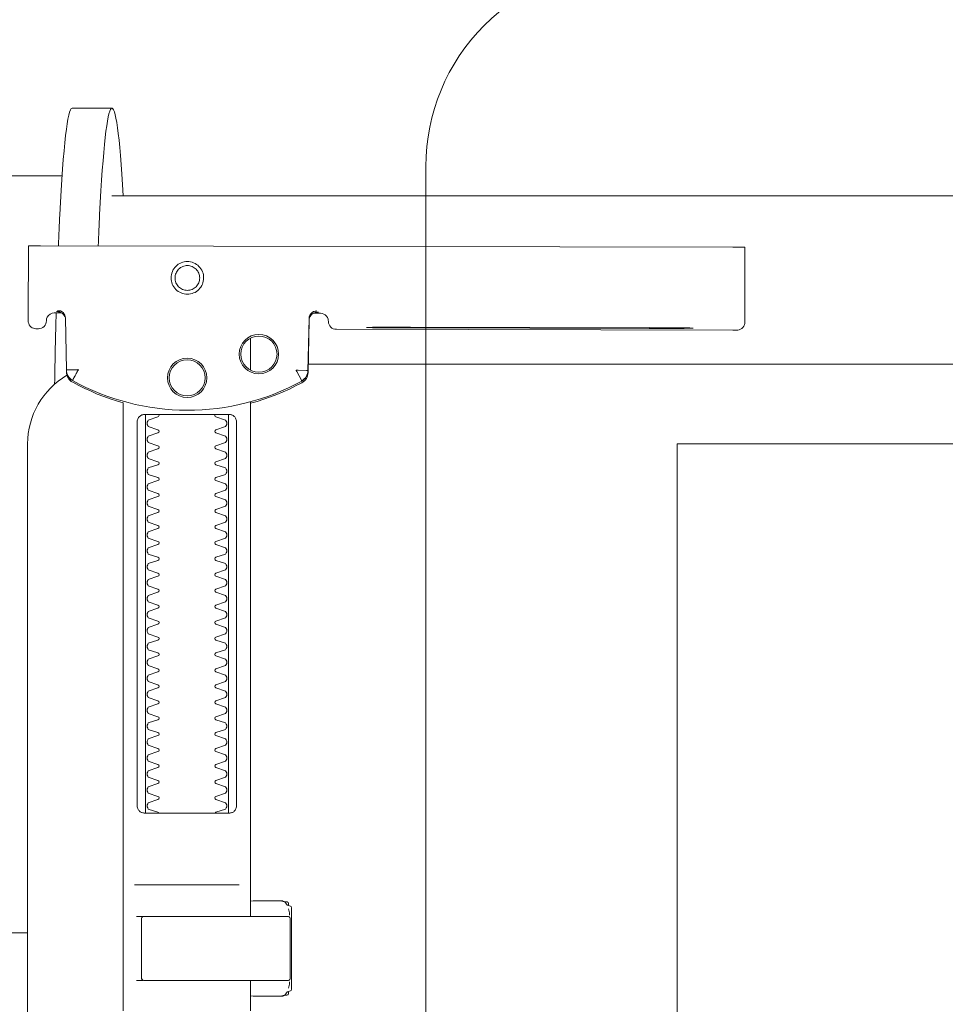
# Model space of a CAD drawing. Header units: millimetres. Extents: x 23192 to 177760, y -399809 to -79279.
# Tile 127 of 256: x 51606 to 51618, y -194665 to -194652. Entities that reach past the tile are written whole.
import ezdxf

# ---------------------------------------------------------------- set-up
doc = ezdxf.new("R2010")
doc.units = ezdxf.units.MM
doc.linetypes.add('HIDDEN2', pattern=[4.7625, 3.175, -1.5875])
doc.layers.get('0').update_dxf_attribs({"lineweight": 0})
doc.layers.add('!! 2_WYBURZENIA DO REMONTU', color=7, linetype='Continuous', lineweight=0, true_color=0x4d4d4d, plot=False)
doc.layers.add('!! wymiary osi', color=250, linetype='Continuous', lineweight=9)
doc.layers.add('!!_@ wypos sanit nd', color=7, linetype='Continuous', lineweight=0, plot=False)
doc.styles.add('TXT', font='simplex.shx')
doc.dimstyles.new('DIM50', dxfattribs={"dimscale": 5, "dimtxt": 2.5, "dimasz": 1.5, "dimexe": 0, "dimexo": 0, "dimgap": 0.5, "dimtad": 1, "dimdec": 4, "dimrnd": 0.5, "dimdsep": 46, "dimtxsty": 'TXT', "dimblk1": 'TICK1', "dimblk2": 'TICK1', "dimsah": 1, "dimcen": 0, "dimse1": 1, "dimse2": 1, "dimclrd": 1, "dimclre": 7, "dimclrt": 9, "dimadec": 0, "dimazin": 0, "dimtfac": 1, "dimtdec": 4, "dimtmove": 2, "dimatfit": 3, "dimldrblk": 'TICK1', "dimfxl": 1, "dimtolj": 1, "dimarcsym": 0})

# ---------------------------------------------------------------- blocks, each defined once
blk = doc.blocks.new('A$C351F644B')
blk.add_line((22.5, 15), (22.5, 2.5))
blk.add_arc((20, 2.5), 2.5, 270, 0)
blk = doc.blocks.new('A$Cff2eaf8b')
for points in [[(-0.18941, 0.09963), (-0.19441, 0.09963)], [(-0.19567, 0.09113), (-0.20939, 0.09113)], [(-0.18941, 0.08863), (-0.04454, 0.08863), (-0.04035, 0.08853), (-0.03617, 0.08824), (-0.032, 0.08775), (-0.02786, 0.08707), (-0.02376, 0.08619), (-0.0197, 0.08513), (-0.0157, 0.08388), (-0.01176, 0.08244), (-0.00789, 0.08082), (-0.0041, 0.07902), (-0.0004, 0.07705), (0.0032, 0.0749), (0.0067, 0.0726), (0.01009, 0.07012), (0.01337, 0.0675)], [(-0.19839, 0.08237), (-0.11148, 0.08219)], [(-0.19594, 0.07411), (-0.19609, 0.07411), (-0.19639, 0.07411), (-0.19593, 0.07402), (-0.19578, 0.07396), (-0.19564, 0.07387), (-0.19551, 0.07376), (-0.1954, 0.07363), (-0.19532, 0.07349), (-0.19526, 0.07333), (-0.19523, 0.07317)], [(-0.16479, 0.06647), (-0.16466, 0.07302), (-0.16465, 0.07318), (-0.16461, 0.07333), (-0.16454, 0.07348), (-0.16445, 0.07361), (-0.16435, 0.07373), (-0.16422, 0.07383), (-0.16409, 0.07391), (-0.16394, 0.07396), (-0.16349, 0.07404), (-0.1638, 0.07405), (-0.16395, 0.07405)], [(-0.12195, 0.07209), (-0.15195, 0.07215)], [(-0.15195, 0.07205), (-0.12195, 0.07199)], [(-0.172, 0.07079), (-0.172, 0.06674)], [(0.16493, 0.0675), (-0.16477, 0.0675)], [(-0.172, -0.01362), (-0.172, -0.00982)], [(-0.172, 0.06279), (-0.172, -0.00182)], [(-0.1852, 0.06018), (-0.1852, 0.01218)], [(-0.1748, 0.01218), (-0.1748, 0.06018)], [(-0.11847, -0.0325), (-0.11847, 0.0575), (0.11153, 0.0575), (0.11153, -0.0325)], [(-0.17342, 0.00218), (-0.18659, 0.00218)], [(-0.172, 0.00012), (-0.17167, 0.00018), (-0.1682, 0.00018), (-0.1681, 0.00018), (-0.16799, 0.00016), (-0.16789, 0.00007), (-0.16779, 0.00006), (-0.16762, 0.00005), (-0.16752, 0.00005), (-0.16741, 0.00003), (-0.1673, -0.00004), (-0.16725, -0.00018), (-0.16725, -0.00044), (-0.16711, -0.00046), (-0.16701, -0.0005), (-0.16693, -0.00056), (-0.16688, -0.0007), (-0.16688, -0.01094), (-0.16692, -0.01107), (-0.16701, -0.01115), (-0.16725, -0.0112), (-0.16725, -0.01147), (-0.16728, -0.01157), (-0.16735, -0.01164), (-0.16746, -0.01168), (-0.16762, -0.01169), (-0.16775, -0.0117), (-0.16789, -0.01172), (-0.16797, -0.01179), (-0.16807, -0.01182), (-0.1682, -0.01182), (-0.17167, -0.01182), (-0.172, -0.01177)], [(-0.16829, 0.00017), (-0.16772, 0.00003), (-0.16738, -0.00042)], [(-0.16723, -0.00083), (-0.16714, -0.00136), (-0.16713, -0.00163)], [(-0.18633, -0.00182), (-0.17526, -0.00182), (-0.17367, -0.00182)], [(-0.2, -0.00387), (-0.20939, -0.00387)], [(-0.18633, -0.00982), (-0.18551, -0.00982), (-0.18567, -0.00972), (-0.1857, -0.00962)], [(-0.16713, -0.01002), (-0.16714, -0.01028), (-0.16723, -0.01081)], [(-0.16738, -0.01122), (-0.16772, -0.01167), (-0.16829, -0.01182)]]:
    blk.add_lwpolyline(points)
for points in [[(-0.19989, 0.08236), (-0.19995, 0.07336, 0.009369), (-0.19994, 0.07293), (-0.19992, 0.07276), (-0.19986, 0.07259), (-0.19979, 0.07243), (-0.19968, 0.07229), (-0.19955, 0.07217), (-0.19941, 0.07208), (-0.19924, 0.07201), (-0.19908, 0.07197), (-0.19895, 0.07196), (-0.1988, 0.07196)], [(-0.16413, 0.07389), (-0.16324, 0.07389), (-0.16303, 0.07386), (-0.16283, 0.0738), (-0.16264, 0.07369), (-0.16249, 0.07354), (-0.16237, 0.07337), (-0.16228, 0.07317), (-0.16225, 0.07297, 0.002299), (-0.16224, 0.07285, 0.40455), (-0.16124, 0.07188), (-0.11145, 0.07178), (-0.11127, 0.07178), (-0.11111, 0.07178), (-0.111, 0.07178), (-0.11083, 0.07179), (-0.11065, 0.07183), (-0.11049, 0.0719), (-0.11033, 0.072), (-0.1102, 0.07212), (-0.11009, 0.07227), (-0.11001, 0.07243), (-0.10996, 0.07261), (-0.10995, 0.07279), (-0.10997, 0.08178), (-0.10998, 0.08217)], [(-0.19623, 0.07426), (-0.19588, 0.0742), (-0.19555, 0.07399), (-0.19533, 0.07367), (-0.19523, 0.07332), (-0.19513, 0.06676), (-0.19513, 0.0667, 0.265347), (-0.19435, 0.06544, 0.125711), (-0.17997, 0.06173, 0.125711), (-0.16558, 0.06538, 0.26954), (-0.1648, 0.06667), (-0.16467, 0.07322), (-0.16464, 0.07344), (-0.16456, 0.07365), (-0.16444, 0.07383), (-0.16428, 0.07399), (-0.1641, 0.0741), (-0.16389, 0.07417), (-0.16368, 0.0742)], [(-0.19576, 0.07395), (-0.19665, 0.07395, 0.282591), (-0.19754, 0.0734), (-0.19758, 0.07331), (-0.19761, 0.0732), (-0.19763, 0.07311), (-0.19764, 0.07296, -0.415352), (-0.19865, 0.07196)], [(-0.15993, -0.0325), (-0.17249, -0.0325, 0.405519), (-0.172, -0.032), (-0.172, -0.0313, 0.414214), (-0.1725, -0.0308), (-0.1875, -0.0308, 0.414214), (-0.188, -0.0313), (-0.188, -0.032, 0.405519), (-0.18751, -0.0325), (-0.19, -0.0325, -0.414214), (-0.2, -0.0225), (-0.2, 0.0575, -0.266001), (-0.19506, 0.06612)], [(-0.19513, 0.06651), (-0.19511, 0.06632), (-0.19509, 0.06622), (-0.19506, 0.06612), (-0.19503, 0.06602), (-0.19498, 0.06592), (-0.19493, 0.06582), (-0.19488, 0.06573), (-0.19482, 0.06564), (-0.19475, 0.06556), (-0.19468, 0.06548), (-0.1946, 0.06541), (-0.19452, 0.06535), (-0.19443, 0.06529), (-0.19434, 0.06524), (-0.19358, 0.06483), (-0.19281, 0.06445), (-0.19203, 0.0641), (-0.19125, 0.06376), (-0.19045, 0.06345), (-0.18964, 0.06316), (-0.18882, 0.06289), (-0.188, 0.06265), (-0.188, -0.01362, 0.414214)], [(-0.172, 0.0626), (-0.17117, 0.06284), (-0.17034, 0.0631), (-0.16952, 0.06339), (-0.16872, 0.0637), (-0.16792, 0.06404), (-0.16713, 0.06439), (-0.16635, 0.06477), (-0.16558, 0.06518), (-0.16557, 0.06518, 0.269546), (-0.16479, 0.06647)], [(-0.18353, 0.01118, 0.182836), (-0.18364, 0.01127), (-0.18485, 0.01168, 0.050055), (-0.185, 0.01194), (-0.185, 0.01222, 0.050055), (-0.18485, 0.01248), (-0.18364, 0.01289, 0.719897), (-0.18364, 0.01327), (-0.18485, 0.01368, 0.050055), (-0.185, 0.01394), (-0.185, 0.01422, 0.050055), (-0.18485, 0.01448), (-0.18364, 0.01489, 0.719897), (-0.18364, 0.01527), (-0.18485, 0.01568, 0.050055), (-0.185, 0.01594), (-0.185, 0.01622, 0.050055), (-0.18485, 0.01648), (-0.18364, 0.01689, 0.719897), (-0.18364, 0.01727), (-0.18485, 0.01768, 0.050055), (-0.185, 0.01794), (-0.185, 0.01822, 0.050055), (-0.18485, 0.01848), (-0.18364, 0.01889, 0.719897), (-0.18364, 0.01927), (-0.18485, 0.01968, 0.050055), (-0.185, 0.01994), (-0.185, 0.02022, 0.050055), (-0.18485, 0.02048), (-0.18364, 0.02089, 0.719897), (-0.18364, 0.02127), (-0.18485, 0.02168, 0.050055), (-0.185, 0.02194), (-0.185, 0.02222, 0.050055), (-0.18485, 0.02248), (-0.18364, 0.02289, 0.719897), (-0.18364, 0.02327), (-0.18485, 0.02368, 0.050055), (-0.185, 0.02394), (-0.185, 0.02422, 0.050055), (-0.18485, 0.02448), (-0.18364, 0.02489, 0.719897), (-0.18364, 0.02527), (-0.18485, 0.02568, 0.050055), (-0.185, 0.02594), (-0.185, 0.02622, 0.050055), (-0.18485, 0.02648), (-0.18364, 0.02689, 0.719897), (-0.18364, 0.02727), (-0.18485, 0.02768, 0.050055), (-0.185, 0.02794), (-0.185, 0.02822, 0.050055), (-0.18485, 0.02848), (-0.18364, 0.02889, 0.719897), (-0.18364, 0.02927), (-0.18485, 0.02968, 0.050055), (-0.185, 0.02994), (-0.185, 0.03022, 0.050055), (-0.18485, 0.03048), (-0.18364, 0.03089, 0.719897), (-0.18364, 0.03127), (-0.18485, 0.03168, 0.050055), (-0.185, 0.03194), (-0.185, 0.03222, 0.050055), (-0.18485, 0.03248), (-0.18364, 0.03289, 0.719897), (-0.18364, 0.03327), (-0.18485, 0.03368, 0.050055), (-0.185, 0.03394), (-0.185, 0.03422, 0.050055), (-0.18485, 0.03448), (-0.18364, 0.03489, 0.719897), (-0.18364, 0.03527), (-0.18485, 0.03568, 0.050055), (-0.185, 0.03594), (-0.185, 0.03622, 0.050055), (-0.18485, 0.03648), (-0.18364, 0.03689, 0.719897), (-0.18364, 0.03727), (-0.18485, 0.03768, 0.050055), (-0.185, 0.03794), (-0.185, 0.03822, 0.050055), (-0.18485, 0.03848), (-0.18364, 0.03889, 0.719897), (-0.18364, 0.03927), (-0.18485, 0.03968, 0.050055), (-0.185, 0.03994), (-0.185, 0.04022, 0.050055), (-0.18485, 0.04048), (-0.18364, 0.04089, 0.719897), (-0.18364, 0.04127), (-0.18485, 0.04168, 0.050055), (-0.185, 0.04194), (-0.185, 0.04222, 0.050055), (-0.18485, 0.04248), (-0.18364, 0.04289, 0.719897), (-0.18364, 0.04327), (-0.18485, 0.04368, 0.050055), (-0.185, 0.04394), (-0.185, 0.04422, 0.050055), (-0.18485, 0.04448), (-0.18364, 0.04489, 0.719897), (-0.18364, 0.04527), (-0.18485, 0.04568, 0.050055), (-0.185, 0.04594), (-0.185, 0.04622, 0.050055), (-0.18485, 0.04648), (-0.18364, 0.04689, 0.719897), (-0.18364, 0.04727), (-0.18485, 0.04768, 0.050055), (-0.185, 0.04794), (-0.185, 0.04822, 0.050055), (-0.18485, 0.04848), (-0.18364, 0.04889, 0.719897), (-0.18364, 0.04927), (-0.18485, 0.04968, 0.050055), (-0.185, 0.04994), (-0.185, 0.05022, 0.050055), (-0.18485, 0.05048), (-0.18364, 0.05089, 0.719897), (-0.18364, 0.05127), (-0.18485, 0.05168, 0.050055), (-0.185, 0.05194), (-0.185, 0.05222, 0.050055), (-0.18485, 0.05248), (-0.18364, 0.05289, 0.719897), (-0.18364, 0.05327), (-0.18485, 0.05368, 0.050055), (-0.185, 0.05394), (-0.185, 0.05422, 0.050055), (-0.18485, 0.05448), (-0.18364, 0.05489, 0.719897), (-0.18364, 0.05527), (-0.18485, 0.05568, 0.050055), (-0.185, 0.05594), (-0.185, 0.05622, 0.050055), (-0.18485, 0.05648), (-0.18364, 0.05689, 0.719897), (-0.18364, 0.05727), (-0.18485, 0.05768, 0.050055), (-0.185, 0.05794), (-0.185, 0.05822, 0.050055), (-0.18485, 0.05848), (-0.18364, 0.05889, 0.719897), (-0.18364, 0.05927), (-0.18485, 0.05968, 0.050055), (-0.185, 0.05994), (-0.185, 0.06022, 0.050055), (-0.18485, 0.06048), (-0.18364, 0.06089, 0.474594), (-0.18353, 0.06118)], [(-0.17647, 0.06118, 0.474594), (-0.17636, 0.06089), (-0.17515, 0.06048, 0.050055), (-0.175, 0.06022), (-0.175, 0.05994, 0.050055), (-0.17515, 0.05968), (-0.17636, 0.05927, 0.719897), (-0.17636, 0.05889), (-0.17515, 0.05848, 0.050055), (-0.175, 0.05822), (-0.175, 0.05794, 0.050055), (-0.17515, 0.05768), (-0.17636, 0.05727, 0.719897), (-0.17636, 0.05689), (-0.17515, 0.05648, 0.050055), (-0.175, 0.05622), (-0.175, 0.05594, 0.050055), (-0.17515, 0.05568), (-0.17636, 0.05527, 0.719897), (-0.17636, 0.05489), (-0.17515, 0.05448, 0.050055), (-0.175, 0.05422), (-0.175, 0.05394, 0.050055), (-0.17515, 0.05368), (-0.17636, 0.05327, 0.719897), (-0.17636, 0.05289), (-0.17515, 0.05248, 0.050055), (-0.175, 0.05222), (-0.175, 0.05194, 0.050055), (-0.17515, 0.05168), (-0.17636, 0.05127, 0.719897), (-0.17636, 0.05089), (-0.17515, 0.05048, 0.050055), (-0.175, 0.05022), (-0.175, 0.04994, 0.050055), (-0.17515, 0.04968), (-0.17636, 0.04927, 0.719897), (-0.17636, 0.04889), (-0.17515, 0.04848, 0.050055), (-0.175, 0.04822), (-0.175, 0.04794, 0.050055), (-0.17515, 0.04768), (-0.17636, 0.04727, 0.719897), (-0.17636, 0.04689), (-0.17515, 0.04648, 0.050055), (-0.175, 0.04622), (-0.175, 0.04594, 0.050055), (-0.17515, 0.04568), (-0.17636, 0.04527, 0.719897), (-0.17636, 0.04489), (-0.17515, 0.04448, 0.050055), (-0.175, 0.04422), (-0.175, 0.04394, 0.050055), (-0.17515, 0.04368), (-0.17636, 0.04327, 0.719897), (-0.17636, 0.04289), (-0.17515, 0.04248, 0.050055), (-0.175, 0.04222), (-0.175, 0.04194, 0.050055), (-0.17515, 0.04168), (-0.17636, 0.04127, 0.719897), (-0.17636, 0.04089), (-0.17515, 0.04048, 0.050055), (-0.175, 0.04022), (-0.175, 0.03994, 0.050055), (-0.17515, 0.03968), (-0.17636, 0.03927, 0.719897), (-0.17636, 0.03889), (-0.17515, 0.03848, 0.050055), (-0.175, 0.03822), (-0.175, 0.03794, 0.050055), (-0.17515, 0.03768), (-0.17636, 0.03727, 0.719897), (-0.17636, 0.03689), (-0.17515, 0.03648, 0.050055), (-0.175, 0.03622), (-0.175, 0.03594, 0.050055), (-0.17515, 0.03568), (-0.17636, 0.03527, 0.719897), (-0.17636, 0.03489), (-0.17515, 0.03448, 0.050055), (-0.175, 0.03422), (-0.175, 0.03394, 0.050055), (-0.17515, 0.03368), (-0.17636, 0.03327, 0.719897), (-0.17636, 0.03289), (-0.17515, 0.03248, 0.050055), (-0.175, 0.03222), (-0.175, 0.03194, 0.050055), (-0.17515, 0.03168), (-0.17636, 0.03127, 0.719897), (-0.17636, 0.03089), (-0.17515, 0.03048, 0.050055), (-0.175, 0.03022), (-0.175, 0.02994, 0.050055), (-0.17515, 0.02968), (-0.17636, 0.02927, 0.719897), (-0.17636, 0.02889), (-0.17515, 0.02848, 0.050055), (-0.175, 0.02822), (-0.175, 0.02794, 0.050055), (-0.17515, 0.02768), (-0.17636, 0.02727, 0.719897), (-0.17636, 0.02689), (-0.17515, 0.02648, 0.050055), (-0.175, 0.02622), (-0.175, 0.02594, 0.050055), (-0.17515, 0.02568), (-0.17636, 0.02527, 0.719897), (-0.17636, 0.02489), (-0.17515, 0.02448, 0.050055), (-0.175, 0.02422), (-0.175, 0.02394, 0.050055), (-0.17515, 0.02368), (-0.17636, 0.02327, 0.719897), (-0.17636, 0.02289), (-0.17515, 0.02248, 0.050055), (-0.175, 0.02222), (-0.175, 0.02194, 0.050055), (-0.17515, 0.02168), (-0.17636, 0.02127, 0.719897), (-0.17636, 0.02089), (-0.17515, 0.02048, 0.050055), (-0.175, 0.02022), (-0.175, 0.01994, 0.050055), (-0.17515, 0.01968), (-0.17636, 0.01927, 0.719897), (-0.17636, 0.01889), (-0.17515, 0.01848, 0.050055), (-0.175, 0.01822), (-0.175, 0.01794, 0.050055), (-0.17515, 0.01768), (-0.17636, 0.01727, 0.719897), (-0.17636, 0.01689), (-0.17515, 0.01648, 0.050055), (-0.175, 0.01622), (-0.175, 0.01594, 0.050055), (-0.17515, 0.01568), (-0.17636, 0.01527, 0.719897), (-0.17636, 0.01489), (-0.17515, 0.01448, 0.050055), (-0.175, 0.01422), (-0.175, 0.01394, 0.050055), (-0.17515, 0.01368), (-0.17636, 0.01327, 0.719897), (-0.17636, 0.01289), (-0.17515, 0.01248, 0.050055), (-0.175, 0.01222), (-0.175, 0.01194, 0.050055), (-0.17515, 0.01168), (-0.17636, 0.01127, 0.182836), (-0.17647, 0.01118)], [(-0.1857, -0.00202), (-0.1857, -0.00962), (-0.1857, -0.00202), (-0.18567, -0.00192), (-0.18559, -0.00184), (-0.17696, -0.00182), (-0.16725, -0.00182, -0.414214), (-0.16705, -0.00202), (-0.16705, -0.00962, -0.414214), (-0.16725, -0.00982), (-0.18543, -0.00982), (-0.18553, -0.00978), (-0.1856, -0.00962)]]:
    blk.add_lwpolyline(points, format="xyb")
for points in [[(-0.17994, 0.08038), (-0.17974, 0.08037), (-0.17954, 0.08034), (-0.17935, 0.08029), (-0.17916, 0.08022), (-0.17897, 0.08013), (-0.1788, 0.08003), (-0.17864, 0.07991), (-0.17849, 0.07978), (-0.17836, 0.07963), (-0.17824, 0.07947), (-0.17814, 0.07929), (-0.17805, 0.07911), (-0.17798, 0.07892), (-0.17793, 0.07873), (-0.17791, 0.07853), (-0.1779, 0.07833), (-0.17791, 0.07813), (-0.17794, 0.07793), (-0.17799, 0.07773), (-0.17805, 0.07754), (-0.17814, 0.07736), (-0.17824, 0.07719), (-0.17836, 0.07703), (-0.1785, 0.07688), (-0.17865, 0.07675), (-0.17881, 0.07663), (-0.17898, 0.07652), (-0.17916, 0.07644), (-0.17935, 0.07637), (-0.17955, 0.07632), (-0.17975, 0.07629), (-0.17995, 0.07628), (-0.18015, 0.07629), (-0.18035, 0.07632), (-0.18054, 0.07637), (-0.18073, 0.07644), (-0.18091, 0.07653), (-0.18109, 0.07663), (-0.18125, 0.07675), (-0.18139, 0.07689), (-0.18153, 0.07704), (-0.18165, 0.0772), (-0.18175, 0.07737), (-0.18184, 0.07755), (-0.1819, 0.07774), (-0.18195, 0.07794), (-0.18198, 0.07813), (-0.18199, 0.07834), (-0.18198, 0.07854), (-0.18195, 0.07873), (-0.1819, 0.07893), (-0.18183, 0.07912), (-0.18175, 0.0793), (-0.18164, 0.07947), (-0.18152, 0.07963), (-0.18139, 0.07978), (-0.18124, 0.07992), (-0.18108, 0.08004), (-0.18091, 0.08014), (-0.18072, 0.08022), (-0.18053, 0.08029), (-0.18034, 0.08034), (-0.18014, 0.08037)], [(-0.17994, 0.07987), (-0.17979, 0.07987), (-0.17964, 0.07984), (-0.17949, 0.07981), (-0.17935, 0.07976), (-0.17921, 0.07969), (-0.17908, 0.07961), (-0.17896, 0.07952), (-0.17885, 0.07942), (-0.17874, 0.07931), (-0.17865, 0.07918), (-0.17858, 0.07905), (-0.17851, 0.07892), (-0.17846, 0.07877), (-0.17842, 0.07862), (-0.1784, 0.07847), (-0.17839, 0.07832), (-0.1784, 0.07817), (-0.17842, 0.07802), (-0.17846, 0.07787), (-0.17851, 0.07773), (-0.17858, 0.07759), (-0.17866, 0.07746), (-0.17875, 0.07734), (-0.17885, 0.07723), (-0.17896, 0.07712), (-0.17909, 0.07703), (-0.17922, 0.07696), (-0.17935, 0.07689), (-0.1795, 0.07684), (-0.17964, 0.0768), (-0.1798, 0.07678), (-0.17995, 0.07677), (-0.1801, 0.07678), (-0.18025, 0.07681), (-0.1804, 0.07684), (-0.18054, 0.07689), (-0.18068, 0.07696), (-0.18081, 0.07704), (-0.18093, 0.07713), (-0.18104, 0.07723), (-0.18114, 0.07734), (-0.18123, 0.07747), (-0.18131, 0.0776), (-0.18138, 0.07773), (-0.18143, 0.07788), (-0.18146, 0.07803), (-0.18149, 0.07818), (-0.18149, 0.07833), (-0.18149, 0.07848), (-0.18146, 0.07863), (-0.18143, 0.07878), (-0.18137, 0.07892), (-0.18131, 0.07906), (-0.18123, 0.07919), (-0.18114, 0.07931), (-0.18104, 0.07942), (-0.18092, 0.07952), (-0.1808, 0.07962), (-0.18067, 0.07969), (-0.18053, 0.07976), (-0.18039, 0.07981), (-0.18024, 0.07985), (-0.18009, 0.07987)], [(-0.17471, 0.06118), (-0.17462, 0.06118), (-0.17454, 0.06117), (-0.17445, 0.06115), (-0.17437, 0.06113), (-0.17428, 0.06109), (-0.1742, 0.06105), (-0.17413, 0.061), (-0.17406, 0.06095), (-0.174, 0.06088), (-0.17394, 0.06081), (-0.17389, 0.06072), (-0.17384, 0.06062), (-0.17381, 0.06052), (-0.17378, 0.06041), (-0.17376, 0.06029), (-0.17376, 0.06018), (-0.17376, 0.01218), (-0.17376, 0.01206), (-0.17378, 0.01195), (-0.17381, 0.01184), (-0.17384, 0.01173), (-0.17389, 0.01164), (-0.17394, 0.01155), (-0.174, 0.01148), (-0.17406, 0.01141), (-0.17413, 0.01135), (-0.1742, 0.01131), (-0.17428, 0.01126), (-0.17437, 0.01123), (-0.17445, 0.01121), (-0.17454, 0.01119), (-0.17462, 0.01118), (-0.17471, 0.01118), (-0.18529, 0.01118), (-0.18538, 0.01118), (-0.18547, 0.01119), (-0.18555, 0.01121), (-0.18564, 0.01123), (-0.18572, 0.01126), (-0.1858, 0.01131), (-0.18587, 0.01135), (-0.18594, 0.01141), (-0.18601, 0.01148), (-0.18606, 0.01155), (-0.18612, 0.01164), (-0.18616, 0.01173), (-0.1862, 0.01184), (-0.18623, 0.01195), (-0.18624, 0.01206), (-0.18625, 0.01218), (-0.18625, 0.06018), (-0.18624, 0.06029), (-0.18623, 0.06041), (-0.1862, 0.06052), (-0.18616, 0.06062), (-0.18612, 0.06072), (-0.18606, 0.06081), (-0.18601, 0.06088), (-0.18594, 0.06095), (-0.18587, 0.061), (-0.1858, 0.06105), (-0.18572, 0.06109), (-0.18564, 0.06113), (-0.18555, 0.06115), (-0.18547, 0.06117), (-0.18538, 0.06118), (-0.18529, 0.06118)]]:
    blk.add_lwpolyline(points, close=True)
for points in [[(-0.19436, 0.06548), (-0.19435, 0.06548), (-0.19435, 0.06548), (-0.19435, 0.06548), (-0.19435, 0.06548), (-0.19435, 0.06548), (-0.19435, 0.06548), (-0.19435, 0.06548), (-0.19435, 0.06548), (-0.19435, 0.06548), (-0.19435, 0.06548), (-0.19435, 0.06548), (-0.19435, 0.06548), (-0.19435, 0.06548), (-0.19435, 0.06548), (-0.19435, 0.06548), (-0.19435, 0.06548), (-0.19435, 0.06548), (-0.19435, 0.06548), (-0.19435, 0.06549), (-0.19435, 0.06549), (-0.19435, 0.06549), (-0.19435, 0.06549), (-0.19435, 0.06549), (-0.19435, 0.06549), (-0.19435, 0.0655), (-0.19435, 0.0655), (-0.19434, 0.0655), (-0.19434, 0.06551), (-0.19434, 0.06551), (-0.19434, 0.06552), (-0.19433, 0.06552), (-0.19433, 0.06553), (-0.19433, 0.06553), (-0.19433, 0.06554), (-0.19432, 0.06554), (-0.19432, 0.06555), (-0.19432, 0.06555), (-0.19432, 0.06556), (-0.19431, 0.06556), (-0.19431, 0.06557), (-0.19431, 0.06558), (-0.1943, 0.06558), (-0.1943, 0.06559), (-0.19429, 0.0656), (-0.19429, 0.06561), (-0.19429, 0.06561), (-0.19428, 0.06562), (-0.19428, 0.06563), (-0.19427, 0.06564), (-0.19427, 0.06565), (-0.19426, 0.06566), (-0.19426, 0.06566), (-0.19425, 0.06567), (-0.19425, 0.06568), (-0.19424, 0.06569), (-0.19424, 0.0657), (-0.19423, 0.06571), (-0.19423, 0.06572), (-0.19422, 0.06573), (-0.19422, 0.06574), (-0.19421, 0.06575), (-0.1942, 0.06576), (-0.1942, 0.06578), (-0.19419, 0.06579), (-0.19419, 0.0658), (-0.19418, 0.06581), (-0.19417, 0.06582), (-0.19417, 0.06583), (-0.19416, 0.06585), (-0.19415, 0.06586), (-0.19414, 0.06588), (-0.19413, 0.06591), (-0.19411, 0.06594), (-0.1941, 0.06596), (-0.19408, 0.06599), (-0.19407, 0.06602), (-0.19405, 0.06605), (-0.19395, 0.06623), (-0.19393, 0.06626), (-0.1939, 0.06633), (-0.19388, 0.06636), (-0.19386, 0.0664), (-0.19384, 0.06643), (-0.19382, 0.06646), (-0.1938, 0.0665), (-0.19378, 0.06653), (-0.19377, 0.06657), (-0.19376, 0.06659), (-0.19375, 0.0666), (-0.19375, 0.0666), (-0.19374, 0.06662), (-0.19373, 0.06663), (-0.19372, 0.06664), (-0.19372, 0.06665), (-0.19371, 0.06666), (-0.19371, 0.06667), (-0.19371, 0.06667), (-0.1937, 0.06668), (-0.1937, 0.06668), (-0.1937, 0.06668), (-0.1937, 0.06669), (-0.1937, 0.06669), (-0.1937, 0.0667), (-0.19369, 0.06671), (-0.19369, 0.06671), (-0.19369, 0.06672), (-0.19368, 0.06672), (-0.19368, 0.06672), (-0.19368, 0.06673), (-0.19367, 0.06673), (-0.19367, 0.06674), (-0.19367, 0.06674), (-0.19366, 0.06674), (-0.19365, 0.06675), (-0.19365, 0.06675), (-0.19364, 0.06676), (-0.19364, 0.06676), (-0.19364, 0.06676), (-0.19364, 0.06677), (-0.19363, 0.06677), (-0.19363, 0.06678), (-0.19363, 0.06678), (-0.19363, 0.06678), (-0.19363, 0.06679), (-0.19363, 0.06679), (-0.19363, 0.0668), (-0.19363, 0.0668), (-0.19363, 0.06681), (-0.19364, 0.06681), (-0.19364, 0.06681), (-0.19364, 0.06682), (-0.19364, 0.06682), (-0.19364, 0.06682), (-0.19365, 0.06682), (-0.19365, 0.06682), (-0.19365, 0.06682), (-0.19365, 0.06682), (-0.19365, 0.06682), (-0.19366, 0.06682), (-0.19366, 0.06682), (-0.19366, 0.06682), (-0.19366, 0.06682), (-0.19366, 0.06682), (-0.19367, 0.06682), (-0.19367, 0.06682), (-0.19367, 0.06682), (-0.19367, 0.06682), (-0.19367, 0.06682), (-0.19368, 0.06682), (-0.19368, 0.06682), (-0.19369, 0.06682), (-0.19369, 0.06682), (-0.19369, 0.06681), (-0.1937, 0.06681), (-0.1937, 0.06681), (-0.19371, 0.06681), (-0.19371, 0.06681), (-0.19371, 0.06681), (-0.19371, 0.06681), (-0.19372, 0.0668), (-0.19372, 0.0668), (-0.19373, 0.0668), (-0.19373, 0.0668), (-0.19374, 0.0668), (-0.19374, 0.0668), (-0.19374, 0.0668), (-0.19375, 0.0668), (-0.19375, 0.06681), (-0.19376, 0.06681), (-0.19376, 0.06681), (-0.19377, 0.06681), (-0.19377, 0.06681), (-0.19377, 0.06681), (-0.19377, 0.06681), (-0.19378, 0.06681), (-0.19378, 0.06681), (-0.19378, 0.06681), (-0.19378, 0.06681), (-0.19379, 0.06681), (-0.19379, 0.06681), (-0.19379, 0.06681), (-0.19379, 0.06681), (-0.1938, 0.06681), (-0.1938, 0.06681), (-0.19381, 0.06681), (-0.19381, 0.06681), (-0.19382, 0.06681), (-0.19383, 0.06681), (-0.19383, 0.06681), (-0.19384, 0.06681), (-0.19385, 0.06681), (-0.19385, 0.06681), (-0.19386, 0.06681), (-0.19387, 0.06681), (-0.19388, 0.06681), (-0.19389, 0.06681), (-0.19389, 0.0668), (-0.1939, 0.0668), (-0.19391, 0.0668), (-0.19392, 0.0668), (-0.19397, 0.0668), (-0.19398, 0.0668), (-0.19399, 0.0668), (-0.194, 0.0668), (-0.19401, 0.0668), (-0.19402, 0.0668), (-0.19403, 0.0668), (-0.19405, 0.0668), (-0.19406, 0.0668), (-0.19407, 0.0668), (-0.19408, 0.0668), (-0.19409, 0.0668), (-0.1941, 0.0668), (-0.19412, 0.0668), (-0.19417, 0.0668), (-0.19419, 0.0668), (-0.19421, 0.0668), (-0.19424, 0.0668), (-0.19426, 0.0668), (-0.19429, 0.0668), (-0.19431, 0.0668), (-0.19433, 0.0668), (-0.19436, 0.0668), (-0.19438, 0.06679), (-0.19455, 0.06679), (-0.19457, 0.06679), (-0.19459, 0.06679), (-0.19461, 0.06679), (-0.19463, 0.06679), (-0.19464, 0.06679), (-0.19465, 0.06679), (-0.19466, 0.06679), (-0.19467, 0.06679), (-0.19468, 0.06679), (-0.19469, 0.06679), (-0.1947, 0.06679), (-0.19471, 0.06679), (-0.19472, 0.06679), (-0.19473, 0.06679), (-0.19474, 0.06679), (-0.19474, 0.06679), (-0.19475, 0.06679), (-0.19476, 0.06679), (-0.19477, 0.06679), (-0.19478, 0.06679), (-0.19479, 0.06679), (-0.1948, 0.06679), (-0.1948, 0.06679), (-0.19481, 0.06679), (-0.19482, 0.06678), (-0.19483, 0.06678), (-0.19484, 0.06678), (-0.19484, 0.06678), (-0.19485, 0.06678), (-0.19486, 0.06678), (-0.19487, 0.06678), (-0.19487, 0.06678), (-0.19488, 0.06678), (-0.19489, 0.06678), (-0.1949, 0.06678), (-0.1949, 0.06678), (-0.19491, 0.06678), (-0.19492, 0.06678), (-0.19492, 0.06678), (-0.19493, 0.06678), (-0.19494, 0.06678), (-0.19494, 0.06678), (-0.19495, 0.06678), (-0.19496, 0.06678), (-0.19496, 0.06678), (-0.19497, 0.06678), (-0.19499, 0.06678), (-0.19499, 0.06678), (-0.195, 0.06678), (-0.195, 0.06678), (-0.19501, 0.06678), (-0.19501, 0.06678), (-0.19502, 0.06678), (-0.19502, 0.06678), (-0.19503, 0.06678), (-0.19503, 0.06678), (-0.19504, 0.06678), (-0.19504, 0.06678), (-0.19505, 0.06678), (-0.19505, 0.06678), (-0.19505, 0.06678), (-0.19506, 0.06678), (-0.19506, 0.06678), (-0.19507, 0.06678), (-0.19507, 0.06678), (-0.19507, 0.06678), (-0.19508, 0.06678), (-0.19508, 0.06678), (-0.19508, 0.06678), (-0.19509, 0.06678), (-0.19509, 0.06678), (-0.19509, 0.06678), (-0.1951, 0.06678), (-0.1951, 0.06678), (-0.1951, 0.06678), (-0.19511, 0.06678), (-0.19511, 0.06678), (-0.19511, 0.06678), (-0.19511, 0.06678), (-0.19511, 0.06678), (-0.19512, 0.06678), (-0.19512, 0.06678), (-0.19512, 0.06678), (-0.19512, 0.06678), (-0.19512, 0.06678), (-0.19512, 0.06678), (-0.19513, 0.06678), (-0.19513, 0.06677), (-0.19513, 0.06677), (-0.19513, 0.06677), (-0.19513, 0.06677), (-0.19513, 0.06677), (-0.19513, 0.06677), (-0.19513, 0.06677), (-0.19513, 0.06677), (-0.19513, 0.06677), (-0.19513, 0.06677), (-0.19513, 0.06677), (-0.19513, 0.06677), (-0.19513, 0.06677), (-0.19513, 0.06677), (-0.19513, 0.06677), (-0.19513, 0.06678), (-0.19513, 0.06678), (-0.19513, 0.06678), (-0.19513, 0.06678), (-0.19513, 0.06678), (-0.19513, 0.06678), (-0.19513, 0.06678), (-0.19513, 0.06678), (-0.19513, 0.06678), (-0.19513, 0.06678), (-0.19513, 0.06678), (-0.19513, 0.06678), (-0.19513, 0.06678), (-0.19513, 0.06678), (-0.19513, 0.06678), (-0.19513, 0.06677), (-0.19513, 0.06677, 0.269547)], [(-0.1648, 0.06671), (-0.16481, 0.06671), (-0.16485, 0.06672), (-0.16497, 0.06672), (-0.16603, 0.06675), (-0.16612, 0.06675), (-0.16616, 0.06675), (-0.1662, 0.06675), (-0.16623, 0.06676), (-0.16627, 0.06677), (-0.1663, 0.06675), (-0.1663, 0.06672), (-0.16628, 0.0667), (-0.16625, 0.06667), (-0.16623, 0.06663), (-0.16622, 0.0666), (-0.1662, 0.06657), (-0.16561, 0.06549), (-0.1656, 0.06545), (-0.16558, 0.06542, 0.269546)]]:
    blk.add_lwpolyline(points, format="xyb", close=True)
for centre, radius in [((-0.17096, 0.06877), 0.00247), ((-0.17096, 0.06877), 0.00227), ((-0.17997, 0.06579), 0.00247), ((-0.17997, 0.06579), 0.00227)]:
    blk.add_circle(centre, radius)
for centre, major_axis, ratio, start_param, end_param in [((-0.18941, 0.04363), (0, 0.056), 0.04256, 5.645661, 6.988802), ((-0.19441, 0.04363), (0, 0.056), 0.04256, 0, 0.705617), ((-0.19441, 0.04363), (0, 0.056), 0.04256, 0.705617, 0.806963), ((-0.18941, 0.04363), (0, 0.056), 0.04256, 0.705617, 0.807212), ((-0.19839, 0.08235), (-0.0015, 0), 0.008726, 4.712674, 6.283151), ((-0.11148, 0.08218), (-0.0015, 0), 0.008726, 3.141878, 4.712682), ((-0.19664, 0.07495), (-0.000002, -0.001), 0.000289, 6.274459, 6.283185), ((-0.19441, 0.04363), (0, 0.056), 0.04256, 0.998527, 1.179108), ((-0.16324, 0.07489), (-0.000002, -0.001), 0.000289, 6.274459, 6.283185), ((-0.19879, 0.07296), (-0.000011, -0.001), 0.706875, 0, 0.012337), ((-0.19844, 0.07196), (-0.000501, 0.000001), 0.008726, 0.786107, 1.14947), ((-0.19864, 0.07296), (-0.000006, -0.001), 0.408573, 0, 0.00956), ((-0.15195, 0.0721), (0.0055, -0.00001), 0.008726, 1.571085, 4.712678), ((-0.12195, 0.07204), (0.0055, -0.00001), 0.008726, 4.712678, 7.854271), ((-0.19463, 0.06658), (-0.0005, -0.000008), 0.017454, 0, 0.000137), ((-0.1653, 0.06668), (0.0005, -0.00001), 0.000006, 6.282744, 6.283185), ((-0.1852, 0.06018), (0, 0.001), 0.000289, 4.712389, 6.283185), ((-0.1748, 0.06018), (0, -0.001), 0.000289, 1.570796, 3.141593), ((-0.1852, 0.01218), (0, -0.001), 0.000289, 0, 1.570796), ((-0.1748, 0.01218), (0, -0.001), 0.000289, 0, 1.570796), ((-0.16763, -0.00015), (0.000004, 0.0002), 0.133184, 0.00502, 0.005026), ((-0.16723, -0.00065), (0.000013, 0.0002), 0.223, 0.006306, 0.006351), ((-0.16763, -0.01149), (0.000004, -0.0002), 0.133184, 6.278107, 6.278112), ((-0.16723, -0.011), (0.000013, -0.0002), 0.223, 6.276731, 6.276777)]:
    blk.add_ellipse(centre, major_axis=major_axis, ratio=ratio, start_param=start_param, end_param=end_param)
blk = doc.blocks.new('TICK1')
at = {"color": 0}
for p, q in [((0, -1.4), (0, 1.4)), ((0, 0), (-1, 0))]:
    blk.add_line(p, q, dxfattribs=at)
at = {"color": 2}
blk.add_line((-1, -1), (1, 1), dxfattribs=at)
blk = doc.blocks.new('*D2593')
at = {"layer": '!! wymiary osi', "color": 1, "lineweight": -2, "transparency": 16777216}
blk.add_line((51358.205, -194783.088), (51358.205, -194659.088), dxfattribs=at)
at = {"layer": 'DEFPOINTS', "color": 0, "transparency": 16777216}
for p in [(51358.205, -194651.588), (51678.711, -194651.588), (51678.711, -194790.588)]:
    blk.add_point(p, dxfattribs=at)
at = {"layer": '!! wymiary osi', "color": 1, "lineweight": -2, "transparency": 16777216, "xscale": 7.5, "yscale": 7.5, "zscale": 7.5}
for p, rotation in [((51358.205, -194651.588), 90), ((51358.205, -194790.588), 270)]:
    blk.add_blockref('TICK1', p, dxfattribs=dict(at, rotation=rotation))
at = {"layer": '!! wymiary osi', "color": 9, "transparency": 16777216, "insert": (51349.455, -194721.088), "char_height": 12.5, "attachment_point": 5, "rotation": 90, "style": 'TXT'}
blk.add_mtext('\\A1;139', dxfattribs=at)

msp = doc.modelspace()

# ---------------------------------------------------------------- block references
at = {"layer": '!! 2_WYBURZENIA DO REMONTU', "linetype": 'HIDDEN2', "ltscale": 3, "rotation": 180}
msp.add_blockref('A$C351F644B', (51633.71142, -194651.5883), dxfattribs=at)
at = {"layer": '!!_@ wypos sanit nd', "xscale": 100, "yscale": 100, "zscale": 100}
msp.add_blockref('A$Cff2eaf8b', (51626.21177, -194663.32131), dxfattribs=at)

# ---------------------------------------------------------------- dimensions: what is measured, and where the dimension line sits
at = {"layer": '!! wymiary osi'}
dim = msp.add_linear_dim(base=(51358.20534, -194651.5883), p1=(51678.71142, -194790.5883), p2=(51678.71142, -194651.5883), angle=90, dimstyle='DIM50', dxfattribs=at)
dim.commit()
dim.dimension.update_dxf_attribs({"geometry": '*D2593', "text_midpoint": (51349.45534, -194721.0883)})

doc.saveas('drawing.dxf')
